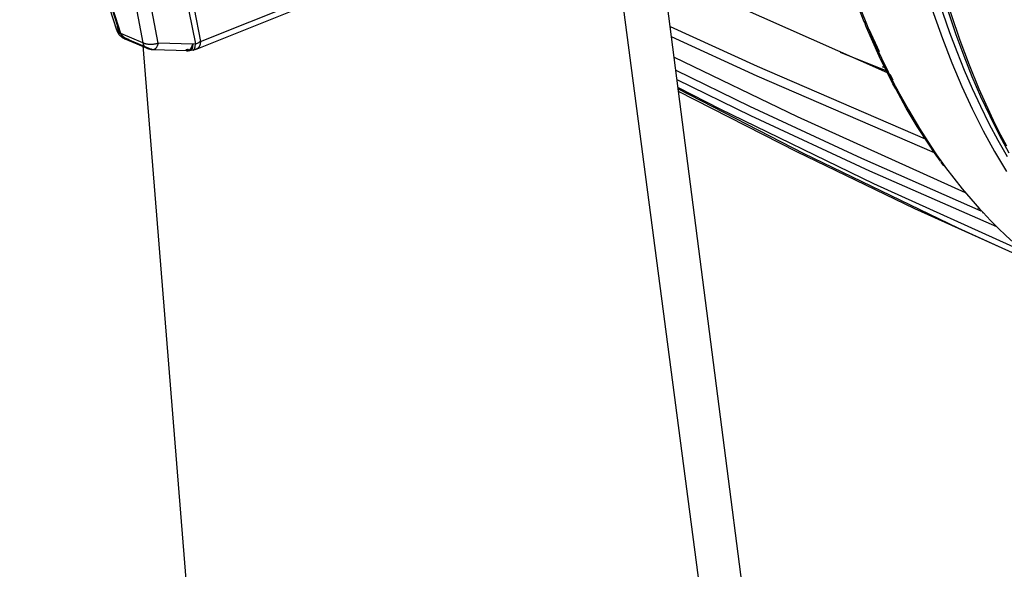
# Model space of a CAD drawing. Header units: millimetres. Extents: x -2637 to -1637, y 678 to 1678.
# Tile 5 of 256: x -2441 to -2374, y 987 to 1024. Entities that reach past the tile are written whole.
import ezdxf

# ---------------------------------------------------------------- set-up
doc = ezdxf.new("R2010")
doc.units = ezdxf.units.MM
doc.layers.add('Make2D$B.SHOW mini', color=7, linetype='Continuous', true_color=0x000000)

msp = doc.modelspace()

# ---------------------------------------------------------------- linework, layer by layer
at = {"layer": 'Make2D$B.SHOW mini', "color": 18, "lineweight": -3, "true_color": 0x000000}
for points in [[(-2383.087, 1048.012), (-2382.998, 1045.883), (-2382.866, 1043.774), (-2382.691, 1041.688), (-2382.472, 1039.629), (-2382.21, 1037.6), (-2381.904, 1035.603), (-2381.556, 1033.642), (-2381.164, 1031.719), (-2380.73, 1029.837), (-2380.255, 1027.999), (-2379.738, 1026.207), (-2379.181, 1024.464), (-2378.584, 1022.772), (-2377.949, 1021.133), (-2377.277, 1019.549), (-2376.568, 1018.022), (-2375.825, 1016.552), (-2375.441, 1015.84), (-2375.048, 1015.143), (-2374.648, 1014.461), (-2374.239, 1013.794)], [(-2382.443, 1048.003), (-2382.3, 1044.903), (-2382.063, 1041.826), (-2381.73, 1038.785), (-2381.526, 1037.28), (-2381.297, 1035.789), (-2381.043, 1034.312), (-2380.763, 1032.851), (-2380.458, 1031.407), (-2380.128, 1029.981), (-2379.772, 1028.576), (-2379.39, 1027.192), (-2378.983, 1025.83), (-2378.551, 1024.493), (-2378.093, 1023.181), (-2377.61, 1021.896), (-2377.103, 1020.639), (-2376.57, 1019.411), (-2376.014, 1018.214), (-2375.434, 1017.048), (-2374.83, 1015.915), (-2374.203, 1014.816)], [(-2374.055, 1015.022), (-2374.721, 1016.251), (-2375.36, 1017.523), (-2375.973, 1018.838), (-2376.56, 1020.194), (-2377.119, 1021.593), (-2377.65, 1023.032), (-2378.153, 1024.511), (-2378.627, 1026.031), (-2379.071, 1027.589), (-2379.486, 1029.187), (-2379.87, 1030.822), (-2380.223, 1032.495), (-2380.544, 1034.204), (-2380.834, 1035.95), (-2381.091, 1037.73), (-2381.315, 1039.545), (-2381.506, 1041.394), (-2381.662, 1043.276), (-2381.784, 1045.189), (-2381.888, 1047.632)], [(-2381.711, 1047.491), (-2381.629, 1045.463), (-2381.509, 1043.444), (-2381.348, 1041.436), (-2381.146, 1039.443), (-2380.903, 1037.468), (-2380.617, 1035.514), (-2380.289, 1033.584), (-2379.917, 1031.68), (-2379.503, 1029.807), (-2379.045, 1027.967), (-2378.544, 1026.164), (-2377.999, 1024.4), (-2377.412, 1022.678), (-2376.783, 1021.001), (-2376.111, 1019.373), (-2375.398, 1017.795), (-2375.026, 1017.026), (-2374.644, 1016.27), (-2374.252, 1015.529)], [(-2434.43, 1023.344), (-2436.56, 1029.926), (-2438.847, 1037.78), (-2441.006, 1046.15)], [(-2440.879, 1046.065), (-2438.941, 1038.538), (-2436.832, 1031.212), (-2434.393, 1023.62)], [(-2434.165, 1023.119), (-2436.609, 1030.737), (-2438.722, 1038.09), (-2440.741, 1045.966)], [(-2432.374, 1044.573), (-2431.616, 1037.62), (-2430.681, 1031.019), (-2429.559, 1024.626), (-2429.119, 1022.421)], [(-2432.006, 1044.705), (-2431.254, 1037.764), (-2430.327, 1031.174), (-2429.212, 1024.79), (-2428.775, 1022.589)], [(-2435.911, 1044.072), (-2435.457, 1039.871), (-2434.959, 1035.939), (-2434.428, 1032.271), (-2433.866, 1028.826), (-2432.666, 1022.486)], [(-2431.635, 1022.459), (-2432.822, 1028.782), (-2433.378, 1032.219), (-2433.903, 1035.878), (-2434.395, 1039.8), (-2434.842, 1043.99)], [(-2381.926, 906.866), (-2398.376, 1034.279)], [(-2384.367, 904.948), (-2401.187, 1032.811)], [(-2397.475, 1027.303), (-2394.183, 1025.764), (-2382.318, 1020.478)], [(-2383.865, 1023.911), (-2384.529, 1025.604), (-2385.153, 1027.355)], [(-2385.011, 1027.229), (-2384.385, 1025.47), (-2383.718, 1023.769)], [(-2428.775, 1022.589), (-2422.096, 1025.242)], [(-2422.376, 1024.717), (-2429.03, 1022.07)], [(-2383.832, 1023.825), (-2383.866, 1023.912)], [(-2383.858, 1023.895), (-2383.856, 1023.889), (-2383.853, 1023.884), (-2383.85, 1023.879), (-2383.846, 1023.874), (-2383.843, 1023.869), (-2383.84, 1023.864), (-2383.836, 1023.86), (-2383.833, 1023.855), (-2383.829, 1023.85), (-2383.825, 1023.846), (-2383.821, 1023.841), (-2383.817, 1023.837), (-2383.813, 1023.833), (-2383.809, 1023.828), (-2383.804, 1023.824), (-2383.8, 1023.82), (-2383.795, 1023.816), (-2383.791, 1023.813), (-2383.786, 1023.809), (-2383.781, 1023.805), (-2383.776, 1023.802), (-2383.771, 1023.798), (-2383.766, 1023.795), (-2383.761, 1023.792), (-2383.756, 1023.789), (-2383.75, 1023.786), (-2383.745, 1023.783), (-2383.74, 1023.78), (-2383.734, 1023.777), (-2383.729, 1023.774), (-2383.718, 1023.769)], [(-2383.755, 1023.904), (-2383.83, 1023.935)], [(-2434.434, 1023.357), (-2434.432, 1023.352), (-2434.431, 1023.347), (-2434.429, 1023.342), (-2434.427, 1023.337), (-2434.425, 1023.332), (-2434.423, 1023.327), (-2434.421, 1023.323), (-2434.419, 1023.318), (-2434.417, 1023.313), (-2434.414, 1023.308), (-2434.412, 1023.303), (-2434.41, 1023.299), (-2434.407, 1023.294), (-2434.404, 1023.29), (-2434.401, 1023.285), (-2434.398, 1023.28), (-2434.395, 1023.276), (-2434.392, 1023.272), (-2434.389, 1023.267), (-2434.386, 1023.263), (-2434.382, 1023.258), (-2434.379, 1023.254), (-2434.372, 1023.246), (-2434.364, 1023.238), (-2434.356, 1023.229), (-2434.348, 1023.222), (-2434.34, 1023.214), (-2434.331, 1023.206), (-2434.322, 1023.199), (-2434.312, 1023.192), (-2434.302, 1023.185), (-2434.292, 1023.178), (-2434.282, 1023.172), (-2434.271, 1023.166), (-2434.261, 1023.16), (-2434.249, 1023.154), (-2434.238, 1023.148), (-2434.226, 1023.143), (-2434.215, 1023.137), (-2434.203, 1023.132), (-2434.19, 1023.128), (-2434.178, 1023.123), (-2434.165, 1023.119)], [(-2433.859, 1022.733), (-2433.887, 1022.745), (-2433.915, 1022.759), (-2433.942, 1022.773), (-2433.969, 1022.788), (-2433.996, 1022.803), (-2434.022, 1022.82), (-2434.047, 1022.837), (-2434.072, 1022.855), (-2434.099, 1022.875), (-2434.125, 1022.897), (-2434.151, 1022.919), (-2434.175, 1022.942), (-2434.199, 1022.966), (-2434.222, 1022.991), (-2434.244, 1023.016), (-2434.266, 1023.042), (-2434.277, 1023.057), (-2434.288, 1023.071), (-2434.298, 1023.086), (-2434.309, 1023.101), (-2434.319, 1023.116), (-2434.329, 1023.132), (-2434.338, 1023.147), (-2434.347, 1023.163), (-2434.356, 1023.179), (-2434.365, 1023.195), (-2434.374, 1023.211), (-2434.382, 1023.227), (-2434.389, 1023.244), (-2434.397, 1023.26), (-2434.404, 1023.277), (-2434.411, 1023.294)], [(-2433.603, 1022.701), (-2433.621, 1022.706), (-2433.638, 1022.711), (-2433.656, 1022.716), (-2433.673, 1022.722), (-2433.691, 1022.728), (-2433.709, 1022.735), (-2433.726, 1022.742), (-2433.744, 1022.749), (-2433.762, 1022.757), (-2433.779, 1022.765), (-2433.797, 1022.773), (-2433.814, 1022.782), (-2433.831, 1022.791), (-2433.849, 1022.801), (-2433.866, 1022.811), (-2433.883, 1022.821), (-2433.9, 1022.832), (-2433.917, 1022.843), (-2433.933, 1022.855), (-2433.95, 1022.866), (-2433.966, 1022.879), (-2433.983, 1022.891), (-2433.999, 1022.904), (-2434.014, 1022.917), (-2434.03, 1022.931), (-2434.045, 1022.945), (-2434.061, 1022.959), (-2434.076, 1022.974), (-2434.09, 1022.989), (-2434.105, 1023.004), (-2434.119, 1023.02), (-2434.133, 1023.035), (-2434.146, 1023.052), (-2434.159, 1023.068), (-2434.172, 1023.084), (-2434.185, 1023.101), (-2434.197, 1023.118), (-2434.209, 1023.136), (-2434.221, 1023.153), (-2434.232, 1023.171), (-2434.243, 1023.188), (-2434.254, 1023.206), (-2434.264, 1023.225), (-2434.274, 1023.243), (-2434.283, 1023.261), (-2434.292, 1023.28), (-2434.301, 1023.299), (-2434.31, 1023.317), (-2434.318, 1023.336), (-2434.325, 1023.355), (-2434.333, 1023.374), (-2434.339, 1023.393), (-2434.346, 1023.412), (-2434.352, 1023.431), (-2434.358, 1023.45), (-2434.363, 1023.469), (-2434.368, 1023.488), (-2434.373, 1023.507), (-2434.377, 1023.526), (-2434.381, 1023.545), (-2434.385, 1023.564), (-2434.388, 1023.583), (-2434.391, 1023.601), (-2434.393, 1023.62)], [(-2396.996, 1023.596), (-2391.124, 1020.902), (-2379.751, 1016.003)], [(-2383.717, 1023.528), (-2383.759, 1023.633), (-2383.817, 1023.785)], [(-2383.718, 1023.769), (-2383.607, 1023.48), (-2383.569, 1023.387)], [(-2381.94, 1019.737), (-2382.406, 1020.654), (-2382.857, 1021.592), (-2383.295, 1022.55), (-2383.717, 1023.528)], [(-2383.71, 1023.512), (-2383.707, 1023.507), (-2383.704, 1023.502), (-2383.701, 1023.497), (-2383.698, 1023.492), (-2383.695, 1023.487), (-2383.691, 1023.482), (-2383.688, 1023.478), (-2383.684, 1023.473), (-2383.681, 1023.468), (-2383.677, 1023.464), (-2383.673, 1023.459), (-2383.669, 1023.455), (-2383.665, 1023.451), (-2383.66, 1023.446), (-2383.656, 1023.442), (-2383.651, 1023.438), (-2383.647, 1023.434), (-2383.642, 1023.431), (-2383.638, 1023.427), (-2383.633, 1023.423), (-2383.628, 1023.42), (-2383.623, 1023.416), (-2383.618, 1023.413), (-2383.613, 1023.41), (-2383.607, 1023.406), (-2383.602, 1023.403), (-2383.597, 1023.4), (-2383.591, 1023.397), (-2383.586, 1023.395), (-2383.58, 1023.392), (-2383.569, 1023.387)], [(-2383.569, 1023.387), (-2383.147, 1022.41), (-2382.711, 1021.455), (-2382.262, 1020.521), (-2381.8, 1019.61)], [(-2382.843, 1021.885), (-2383.536, 1023.401)], [(-2432.666, 1022.486), (-2434.165, 1023.119)], [(-2433.876, 1022.74), (-2433.889, 1022.747), (-2433.901, 1022.754), (-2433.914, 1022.761), (-2433.926, 1022.768), (-2433.938, 1022.776), (-2433.95, 1022.785), (-2433.962, 1022.793), (-2433.973, 1022.803), (-2433.985, 1022.812), (-2433.996, 1022.822), (-2434.006, 1022.833), (-2434.017, 1022.843), (-2434.027, 1022.854), (-2434.037, 1022.866), (-2434.047, 1022.878), (-2434.056, 1022.89), (-2434.065, 1022.902), (-2434.074, 1022.915), (-2434.082, 1022.928), (-2434.091, 1022.941), (-2434.099, 1022.955), (-2434.106, 1022.968), (-2434.113, 1022.982), (-2434.12, 1022.997), (-2434.127, 1023.011), (-2434.133, 1023.026), (-2434.14, 1023.041), (-2434.145, 1023.056), (-2434.151, 1023.072), (-2434.156, 1023.087), (-2434.161, 1023.103), (-2434.165, 1023.119)], [(-2432.36, 1022.101), (-2433.859, 1022.733)], [(-2433.603, 1022.701), (-2432.105, 1022.069)], [(-2432.105, 1022.069), (-2432.116, 1022.068), (-2432.128, 1022.067), (-2432.14, 1022.066), (-2432.151, 1022.065), (-2432.163, 1022.064), (-2432.174, 1022.064), (-2432.186, 1022.064), (-2432.198, 1022.065), (-2432.209, 1022.065), (-2432.221, 1022.066), (-2432.232, 1022.067), (-2432.243, 1022.069), (-2432.255, 1022.07), (-2432.266, 1022.072), (-2432.277, 1022.075), (-2432.289, 1022.077), (-2432.3, 1022.08), (-2432.311, 1022.083), (-2432.322, 1022.086), (-2432.333, 1022.09), (-2432.343, 1022.094), (-2432.354, 1022.098), (-2432.365, 1022.102), (-2432.375, 1022.107), (-2432.386, 1022.112), (-2432.396, 1022.117), (-2432.406, 1022.123), (-2432.416, 1022.129), (-2432.426, 1022.135), (-2432.436, 1022.141), (-2432.445, 1022.148), (-2432.455, 1022.155), (-2432.464, 1022.162), (-2432.473, 1022.169), (-2432.482, 1022.177), (-2432.491, 1022.185), (-2432.5, 1022.193), (-2432.509, 1022.201), (-2432.517, 1022.21), (-2432.525, 1022.219), (-2432.533, 1022.228), (-2432.541, 1022.237), (-2432.549, 1022.247), (-2432.556, 1022.256), (-2432.564, 1022.266), (-2432.571, 1022.276), (-2432.578, 1022.287), (-2432.584, 1022.297), (-2432.591, 1022.308), (-2432.597, 1022.319), (-2432.604, 1022.33), (-2432.61, 1022.341), (-2432.615, 1022.352), (-2432.621, 1022.364), (-2432.626, 1022.376), (-2432.632, 1022.387), (-2432.637, 1022.399), (-2432.641, 1022.411), (-2432.65, 1022.436), (-2432.658, 1022.461), (-2432.666, 1022.486)], [(-2431.635, 1022.459), (-2431.667, 1022.449), (-2431.699, 1022.439), (-2431.732, 1022.43), (-2431.765, 1022.422), (-2431.799, 1022.414), (-2431.833, 1022.407), (-2431.868, 1022.4), (-2431.902, 1022.394), (-2431.938, 1022.39), (-2431.973, 1022.385), (-2432.008, 1022.382), (-2432.043, 1022.379), (-2432.079, 1022.377), (-2432.114, 1022.376), (-2432.149, 1022.376), (-2432.184, 1022.376), (-2432.218, 1022.378), (-2432.253, 1022.38), (-2432.287, 1022.383), (-2432.32, 1022.387), (-2432.353, 1022.391), (-2432.385, 1022.396), (-2432.417, 1022.402), (-2432.448, 1022.409), (-2432.478, 1022.417), (-2432.507, 1022.425), (-2432.536, 1022.434), (-2432.564, 1022.443), (-2432.591, 1022.453), (-2432.617, 1022.464), (-2432.642, 1022.475), (-2432.666, 1022.486)], [(-2428.775, 1022.589), (-2428.777, 1022.56), (-2428.779, 1022.531), (-2428.783, 1022.503), (-2428.786, 1022.475), (-2428.791, 1022.447), (-2428.797, 1022.42), (-2428.803, 1022.393), (-2428.807, 1022.38), (-2428.811, 1022.367), (-2428.815, 1022.354), (-2428.819, 1022.341), (-2428.823, 1022.328), (-2428.828, 1022.316), (-2428.833, 1022.303), (-2428.838, 1022.291), (-2428.843, 1022.279), (-2428.849, 1022.268), (-2428.854, 1022.256), (-2428.86, 1022.245), (-2428.867, 1022.234), (-2428.873, 1022.223), (-2428.879, 1022.212), (-2428.886, 1022.202), (-2428.893, 1022.192), (-2428.9, 1022.182), (-2428.908, 1022.173), (-2428.915, 1022.164), (-2428.923, 1022.155), (-2428.931, 1022.146), (-2428.939, 1022.138), (-2428.948, 1022.13), (-2428.956, 1022.122), (-2428.965, 1022.114), (-2428.974, 1022.107), (-2428.983, 1022.1), (-2428.992, 1022.094), (-2429.001, 1022.088), (-2429.011, 1022.082), (-2429.02, 1022.076), (-2429.03, 1022.071), (-2429.04, 1022.066), (-2429.05, 1022.062), (-2429.06, 1022.058), (-2429.071, 1022.054), (-2429.081, 1022.05), (-2429.091, 1022.047), (-2429.102, 1022.044), (-2429.113, 1022.042), (-2429.123, 1022.039), (-2429.134, 1022.038), (-2429.145, 1022.036), (-2429.156, 1022.035), (-2429.167, 1022.034), (-2429.178, 1022.034), (-2429.189, 1022.033), (-2429.201, 1022.033), (-2429.212, 1022.034)], [(-2429.119, 1022.421), (-2429.072, 1022.438), (-2429.026, 1022.456), (-2428.981, 1022.475), (-2428.938, 1022.495), (-2428.895, 1022.517), (-2428.874, 1022.528), (-2428.853, 1022.54), (-2428.833, 1022.552), (-2428.814, 1022.564), (-2428.794, 1022.576), (-2428.775, 1022.589)], [(-2379.119, 1015.065), (-2391.114, 1020.228), (-2396.905, 1022.888)], [(-2383.335, 1022.685), (-2383.19, 1022.628)], [(-2432.679, 1022.311), (-2425.032, 927.459)], [(-2431.985, 1022.019), (-2432.018, 1022.021), (-2432.051, 1022.023), (-2432.083, 1022.027), (-2432.116, 1022.031), (-2432.148, 1022.037), (-2432.18, 1022.043), (-2432.212, 1022.051), (-2432.244, 1022.059), (-2432.273, 1022.068), (-2432.303, 1022.078), (-2432.332, 1022.089), (-2432.36, 1022.101)], [(-2431.635, 1022.459), (-2431.645, 1022.428), (-2431.655, 1022.397), (-2431.666, 1022.367), (-2431.677, 1022.338), (-2431.689, 1022.309), (-2431.702, 1022.282), (-2431.715, 1022.255), (-2431.728, 1022.229), (-2431.742, 1022.205), (-2431.749, 1022.193), (-2431.756, 1022.182), (-2431.764, 1022.171), (-2431.771, 1022.16), (-2431.779, 1022.15), (-2431.786, 1022.139), (-2431.794, 1022.13), (-2431.802, 1022.12), (-2431.809, 1022.111), (-2431.817, 1022.103), (-2431.825, 1022.095), (-2431.833, 1022.087), (-2431.841, 1022.08), (-2431.85, 1022.073), (-2431.858, 1022.066), (-2431.862, 1022.063), (-2431.866, 1022.06), (-2431.87, 1022.057), (-2431.874, 1022.054), (-2431.878, 1022.052), (-2431.882, 1022.049), (-2431.887, 1022.047), (-2431.891, 1022.044), (-2431.895, 1022.042), (-2431.899, 1022.04), (-2431.903, 1022.038), (-2431.907, 1022.036), (-2431.912, 1022.034), (-2431.916, 1022.032), (-2431.92, 1022.031), (-2431.924, 1022.029), (-2431.928, 1022.028), (-2431.932, 1022.026), (-2431.936, 1022.025), (-2431.941, 1022.024), (-2431.945, 1022.023), (-2431.949, 1022.022), (-2431.953, 1022.022), (-2431.957, 1022.021), (-2431.961, 1022.02), (-2431.966, 1022.02), (-2431.97, 1022.02), (-2431.974, 1022.019), (-2431.978, 1022.019), (-2431.982, 1022.019), (-2431.986, 1022.019), (-2431.99, 1022.019), (-2431.994, 1022.02), (-2431.998, 1022.02), (-2432.002, 1022.021), (-2432.006, 1022.021), (-2432.01, 1022.022), (-2432.014, 1022.023), (-2432.018, 1022.024), (-2432.022, 1022.025), (-2432.026, 1022.026), (-2432.03, 1022.027), (-2432.034, 1022.028), (-2432.038, 1022.029), (-2432.042, 1022.031), (-2432.046, 1022.032), (-2432.05, 1022.034), (-2432.053, 1022.036), (-2432.057, 1022.038), (-2432.061, 1022.04), (-2432.065, 1022.042), (-2432.069, 1022.044), (-2432.072, 1022.046), (-2432.076, 1022.048), (-2432.08, 1022.05), (-2432.083, 1022.053), (-2432.087, 1022.055), (-2432.091, 1022.058), (-2432.098, 1022.063), (-2432.105, 1022.069)], [(-2429.652, 1021.954), (-2431.985, 1022.019)], [(-2429.299, 1022.391), (-2431.635, 1022.459)], [(-2429.772, 1022.004), (-2429.765, 1021.998), (-2429.758, 1021.993), (-2429.754, 1021.99), (-2429.751, 1021.988), (-2429.747, 1021.985), (-2429.743, 1021.983), (-2429.74, 1021.981), (-2429.736, 1021.978), (-2429.732, 1021.976), (-2429.728, 1021.974), (-2429.724, 1021.972), (-2429.72, 1021.971), (-2429.717, 1021.969), (-2429.713, 1021.967), (-2429.709, 1021.966), (-2429.705, 1021.964), (-2429.701, 1021.963), (-2429.697, 1021.962), (-2429.693, 1021.96), (-2429.689, 1021.959), (-2429.685, 1021.958), (-2429.681, 1021.957), (-2429.677, 1021.957), (-2429.673, 1021.956), (-2429.669, 1021.955), (-2429.665, 1021.955), (-2429.661, 1021.954), (-2429.657, 1021.954), (-2429.653, 1021.954), (-2429.648, 1021.954), (-2429.644, 1021.954), (-2429.64, 1021.954), (-2429.636, 1021.954), (-2429.632, 1021.955), (-2429.628, 1021.955), (-2429.624, 1021.956), (-2429.619, 1021.956), (-2429.615, 1021.957), (-2429.611, 1021.958), (-2429.607, 1021.959), (-2429.603, 1021.96), (-2429.598, 1021.961), (-2429.594, 1021.962), (-2429.59, 1021.964), (-2429.586, 1021.965), (-2429.582, 1021.967), (-2429.577, 1021.968), (-2429.573, 1021.97), (-2429.569, 1021.972), (-2429.565, 1021.974), (-2429.561, 1021.976), (-2429.557, 1021.979), (-2429.552, 1021.981), (-2429.548, 1021.983), (-2429.544, 1021.986), (-2429.54, 1021.989), (-2429.536, 1021.991), (-2429.532, 1021.994), (-2429.527, 1021.997), (-2429.523, 1022), (-2429.515, 1022.007), (-2429.507, 1022.014), (-2429.499, 1022.021), (-2429.491, 1022.029), (-2429.483, 1022.037), (-2429.475, 1022.045), (-2429.467, 1022.054), (-2429.459, 1022.064), (-2429.451, 1022.073), (-2429.444, 1022.083), (-2429.436, 1022.094), (-2429.429, 1022.104), (-2429.421, 1022.115), (-2429.414, 1022.127), (-2429.407, 1022.138), (-2429.4, 1022.15), (-2429.393, 1022.163), (-2429.379, 1022.188), (-2429.366, 1022.215), (-2429.354, 1022.242), (-2429.342, 1022.27), (-2429.33, 1022.299), (-2429.319, 1022.329), (-2429.309, 1022.36), (-2429.299, 1022.391)], [(-2429.59, 1022.057), (-2429.613, 1022.047), (-2429.636, 1022.038), (-2429.659, 1022.03), (-2429.67, 1022.027), (-2429.682, 1022.023), (-2429.693, 1022.02), (-2429.704, 1022.017), (-2429.716, 1022.014), (-2429.727, 1022.012), (-2429.739, 1022.009), (-2429.75, 1022.007), (-2429.761, 1022.005), (-2429.772, 1022.004)], [(-2429.447, 1021.969), (-2429.472, 1021.965), (-2429.498, 1021.961), (-2429.523, 1021.958), (-2429.549, 1021.956), (-2429.574, 1021.955), (-2429.6, 1021.954), (-2429.626, 1021.954), (-2429.652, 1021.954)], [(-2429.299, 1022.391), (-2429.301, 1022.344), (-2429.305, 1022.298), (-2429.309, 1022.254), (-2429.312, 1022.233), (-2429.315, 1022.212), (-2429.319, 1022.192), (-2429.323, 1022.173), (-2429.327, 1022.154), (-2429.331, 1022.136), (-2429.336, 1022.119), (-2429.341, 1022.102), (-2429.346, 1022.086), (-2429.349, 1022.079), (-2429.352, 1022.072), (-2429.355, 1022.064), (-2429.358, 1022.058), (-2429.361, 1022.051), (-2429.364, 1022.045), (-2429.368, 1022.038), (-2429.371, 1022.032), (-2429.374, 1022.027), (-2429.378, 1022.021), (-2429.381, 1022.016), (-2429.385, 1022.011), (-2429.387, 1022.009), (-2429.388, 1022.007), (-2429.39, 1022.004), (-2429.392, 1022.002), (-2429.394, 1022), (-2429.396, 1021.998), (-2429.398, 1021.996), (-2429.4, 1021.994), (-2429.402, 1021.992), (-2429.404, 1021.991), (-2429.406, 1021.989), (-2429.408, 1021.987), (-2429.41, 1021.986), (-2429.412, 1021.984), (-2429.414, 1021.983), (-2429.416, 1021.981), (-2429.418, 1021.98), (-2429.42, 1021.979), (-2429.422, 1021.978), (-2429.424, 1021.976), (-2429.426, 1021.975), (-2429.428, 1021.974), (-2429.43, 1021.973), (-2429.432, 1021.973), (-2429.434, 1021.972), (-2429.436, 1021.971), (-2429.439, 1021.97), (-2429.441, 1021.97), (-2429.443, 1021.969), (-2429.445, 1021.969), (-2429.447, 1021.968), (-2429.45, 1021.968), (-2429.452, 1021.968), (-2429.454, 1021.968), (-2429.456, 1021.968), (-2429.458, 1021.967), (-2429.461, 1021.967), (-2429.463, 1021.968), (-2429.465, 1021.968), (-2429.467, 1021.968), (-2429.47, 1021.968), (-2429.472, 1021.968), (-2429.474, 1021.969), (-2429.477, 1021.969)], [(-2429.41, 1022.088), (-2429.443, 1022.082)], [(-2429.267, 1021.999), (-2429.407, 1021.975)], [(-2429.119, 1022.421), (-2429.299, 1022.391)], [(-2429.268, 1021.999), (-2429.266, 1022), (-2429.265, 1022), (-2429.263, 1022), (-2429.262, 1022.001), (-2429.26, 1022.001), (-2429.259, 1022.001), (-2429.257, 1022.002), (-2429.256, 1022.002), (-2429.255, 1022.003), (-2429.253, 1022.003), (-2429.252, 1022.004), (-2429.25, 1022.004), (-2429.249, 1022.005), (-2429.248, 1022.006), (-2429.246, 1022.006), (-2429.245, 1022.007)], [(-2429.059, 1022.058), (-2429.082, 1022.049), (-2429.104, 1022.041), (-2429.127, 1022.034), (-2429.15, 1022.026), (-2429.174, 1022.02), (-2429.197, 1022.014), (-2429.221, 1022.009), (-2429.244, 1022.004)], [(-2429.224, 1022.021), (-2429.221, 1022.024), (-2429.219, 1022.026), (-2429.216, 1022.029), (-2429.213, 1022.032), (-2429.21, 1022.036), (-2429.208, 1022.039), (-2429.205, 1022.042), (-2429.202, 1022.046), (-2429.2, 1022.05), (-2429.197, 1022.054), (-2429.195, 1022.058), (-2429.192, 1022.062), (-2429.19, 1022.066), (-2429.187, 1022.07), (-2429.185, 1022.075), (-2429.182, 1022.08), (-2429.178, 1022.089), (-2429.173, 1022.1), (-2429.169, 1022.11), (-2429.165, 1022.121), (-2429.161, 1022.133), (-2429.157, 1022.145), (-2429.154, 1022.158), (-2429.15, 1022.171), (-2429.147, 1022.184), (-2429.144, 1022.198), (-2429.139, 1022.226), (-2429.134, 1022.256), (-2429.129, 1022.288), (-2429.126, 1022.32), (-2429.123, 1022.353), (-2429.121, 1022.387), (-2429.119, 1022.421)], [(-2382.274, 1020.546), (-2385.466, 1021.842)], [(-2382.925, 1021.918), (-2383.014, 1021.953)], [(-2396.728, 1021.516), (-2388.405, 1017.503), (-2377.035, 1012.376)], [(-2382.751, 1021.56), (-2382.864, 1021.605)], [(-2382.625, 1021.301), (-2382.743, 1021.349)], [(-2375.969, 1011.119), (-2384.037, 1014.664), (-2391.613, 1018.19), (-2396.601, 1020.622)], [(-2382.313, 1020.724), (-2382.631, 1020.861)], [(-2374.893, 1010.05), (-2383.5, 1013.815), (-2391.553, 1017.562), (-2396.531, 1019.992)], [(-2382.139, 1020.375), (-2381.943, 1019.995)], [(-2396.463, 1019.469), (-2393.65, 1018.037), (-2383.235, 1012.977), (-2373.063, 1008.378)], [(-2396.452, 1019.379), (-2387.946, 1015.001), (-2377.543, 1009.99), (-2371.136, 1007.079)], [(-2388.43, 1015.111), (-2396.429, 1019.199)], [(-2381.941, 1019.739), (-2381.938, 1019.734), (-2381.935, 1019.729), (-2381.932, 1019.723), (-2381.929, 1019.718), (-2381.926, 1019.713), (-2381.922, 1019.708), (-2381.919, 1019.703), (-2381.915, 1019.698), (-2381.911, 1019.694), (-2381.908, 1019.689), (-2381.904, 1019.684), (-2381.899, 1019.68), (-2381.895, 1019.675), (-2381.891, 1019.671), (-2381.887, 1019.667), (-2381.882, 1019.663), (-2381.878, 1019.659), (-2381.873, 1019.655), (-2381.868, 1019.651), (-2381.863, 1019.647), (-2381.858, 1019.644), (-2381.853, 1019.64), (-2381.848, 1019.637), (-2381.843, 1019.633), (-2381.838, 1019.63), (-2381.833, 1019.627), (-2381.827, 1019.624), (-2381.822, 1019.621), (-2381.816, 1019.618), (-2381.811, 1019.615), (-2381.805, 1019.613), (-2381.8, 1019.61)], [(-2381.742, 1019.379), (-2381.933, 1019.724)], [(-2381.8, 1019.61), (-2381.753, 1019.524), (-2381.603, 1019.254)], [(-2378.712, 1014.489), (-2379.114, 1015.058), (-2379.51, 1015.639), (-2380.281, 1016.837), (-2381.025, 1018.084), (-2381.741, 1019.378)], [(-2381.732, 1019.363), (-2381.73, 1019.358), (-2381.726, 1019.354), (-2381.723, 1019.349), (-2381.72, 1019.345), (-2381.717, 1019.341), (-2381.714, 1019.337), (-2381.71, 1019.332), (-2381.707, 1019.328), (-2381.703, 1019.324), (-2381.699, 1019.321), (-2381.695, 1019.317), (-2381.692, 1019.313), (-2381.688, 1019.309), (-2381.684, 1019.306), (-2381.68, 1019.302), (-2381.676, 1019.299), (-2381.671, 1019.295), (-2381.667, 1019.292), (-2381.663, 1019.289), (-2381.659, 1019.286), (-2381.654, 1019.283), (-2381.65, 1019.28), (-2381.641, 1019.274), (-2381.631, 1019.269), (-2381.622, 1019.263), (-2381.612, 1019.259), (-2381.603, 1019.254)], [(-2381.603, 1019.254), (-2380.885, 1017.956), (-2380.139, 1016.707), (-2379.367, 1015.509), (-2378.971, 1014.929), (-2378.569, 1014.362)], [(-2371.14, 1007.076), (-2380.459, 1011.279), (-2388.43, 1015.111)], [(-2378.679, 1014.445), (-2378.673, 1014.439), (-2378.667, 1014.432), (-2378.661, 1014.426), (-2378.655, 1014.419), (-2378.649, 1014.413), (-2378.642, 1014.408), (-2378.635, 1014.402), (-2378.628, 1014.397), (-2378.621, 1014.392), (-2378.614, 1014.387), (-2378.607, 1014.382), (-2378.599, 1014.378), (-2378.592, 1014.373), (-2378.584, 1014.369), (-2378.576, 1014.366), (-2378.569, 1014.362)], [(-2378.486, 1014.169), (-2378.666, 1014.426)], [(-2378.569, 1014.362), (-2378.366, 1014.074)], [(-2378.366, 1014.074), (-2377.811, 1013.34), (-2377.244, 1012.63), (-2376.667, 1011.943), (-2376.08, 1011.28)], [(-2376.098, 1011.263), (-2376.176, 1011.347)], [(-2376.074, 1011.274), (-2375.829, 1011.015)], [(-2375.88, 1011.044), (-2375.874, 1011.04), (-2375.868, 1011.036), (-2375.861, 1011.032), (-2375.855, 1011.028), (-2375.849, 1011.025), (-2375.842, 1011.021), (-2375.835, 1011.018), (-2375.829, 1011.015)], [(-2375.829, 1011.015), (-2375.323, 1010.484), (-2374.811, 1009.969), (-2374.292, 1009.471), (-2373.766, 1008.99)]]:
    msp.add_lwpolyline(points, dxfattribs=at)

doc.saveas('drawing.dxf')
